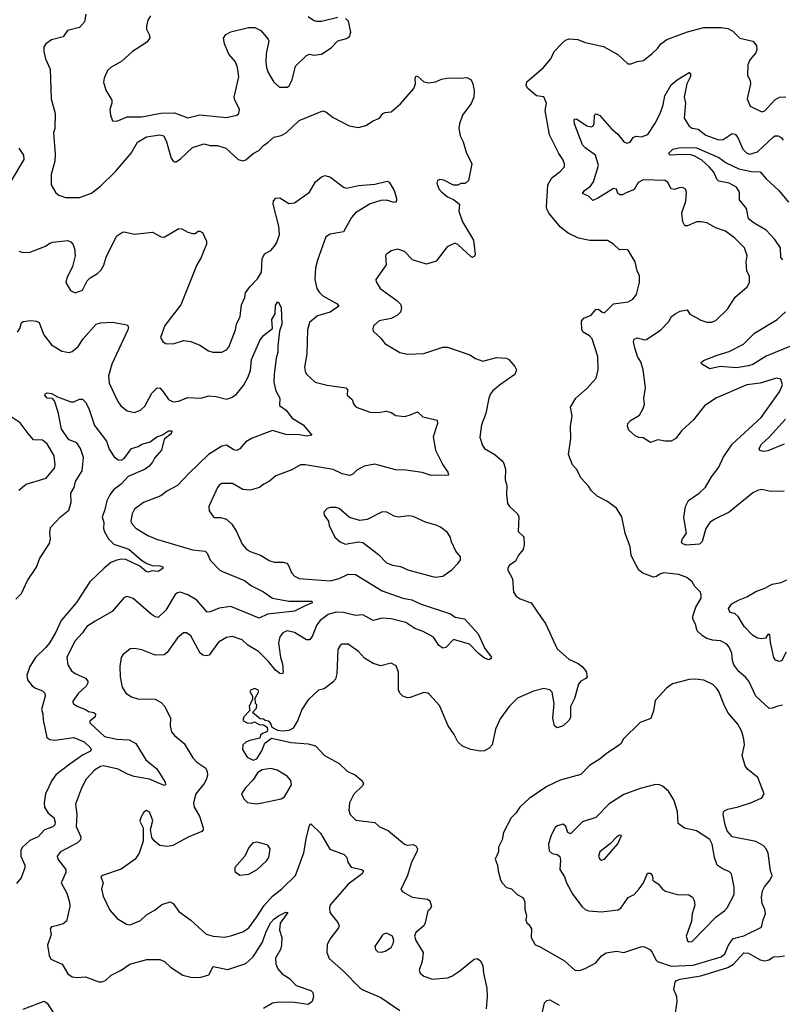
# Model space of a CAD drawing. Extents: x 1690054 to 1842981, y 782881 to 914114.
# Tile 145 of 256: x 1765721 to 1770863, y 809965 to 816609. Entities that reach past the tile are written whole.
import ezdxf

# ---------------------------------------------------------------- set-up
doc = ezdxf.new("R2010")
doc.units = 0

msp = doc.modelspace()

# ---------------------------------------------------------------- linework, layer by layer
at = {"layer": '0CON10XD'}
for points in [[(1766166.7, 816645), (1766158, 816595), (1766125, 816556.7), (1766044, 816536), (1766015, 816493.8), (1765935, 816473.3), (1765896.7, 816445), (1765884.3, 816425), (1765883.1, 816395), (1765894.3, 816344.3), (1765925.8, 816275), (1765932.2, 816075), (1765960, 815975), (1765958.6, 815875), (1765949.2, 815845), (1765960.9, 815700.9), (1765956.7, 815655), (1765931.9, 815565), (1765932, 815495), (1765965, 815440), (1765985, 815424), (1766029.1, 815409.1), (1766125, 815408.9), (1766205, 815437.5), (1766265, 815486), (1766367.1, 815585), (1766471.7, 815708.3), (1766515, 815782.9), (1766575, 815819.2), (1766665, 815831.8), (1766692.5, 815825), (1766711.5, 815785), (1766741.2, 815675), (1766755, 815653.3), (1766765, 815650), (1766775, 815650), (1766805, 815670), (1766885, 815745.7), (1766965, 815771.9), (1767005, 815759.6), (1767055, 815759.5), (1767110.9, 815740.9), (1767195, 815666), (1767225, 815656), (1767245, 815663.8), (1767294.6, 815705.4), (1767333.4, 815726.6), (1767365, 815760.8), (1767395, 815779.2), (1767434.2, 815815.8), (1767485, 815827.5), (1767518, 815845), (1767605, 815928.6), (1767765, 815994), (1767785, 815986.2), (1767835, 815948), (1767942.7, 815892.7), (1768005, 815881.2), (1768055.8, 815894.2), (1768105, 815926.7), (1768147.5, 815945), (1768170, 815975), (1768185, 815982.5), (1768225, 815986.7), (1768288.3, 816041.7), (1768379.2, 816145), (1768389.2, 816175), (1768386.7, 816215), (1768395, 816228.8), (1768406.2, 816225), (1768445, 816188.8), (1768478.3, 816181.7), (1768525, 816188.8), (1768565, 816206.2), (1768615, 816216), (1768695, 816213.8), (1768735, 816218.8), (1768765, 816203.3), (1768776.8, 816176.8), (1768785, 816130), (1768784.2, 816085), (1768766.3, 816043.7), (1768707.1, 815965), (1768685.7, 815905), (1768682.9, 815875), (1768691.9, 815825), (1768711.1, 815785), (1768731.4, 815715), (1768770.8, 815635), (1768746.4, 815523.6), (1768725, 815502.5), (1768695, 815502.5), (1768675, 815492.5), (1768645, 815492.5), (1768580, 815525), (1768555, 815530), (1768537.5, 815522.5), (1768533.8, 815505), (1768546.4, 815466.4), (1768565, 815447.5), (1768605, 815413.3), (1768646.1, 815396.1), (1768687.5, 815365), (1768683, 815317), (1768707.5, 815245), (1768781.2, 815121.2), (1768791.2, 815025), (1768787.7, 815012.3), (1768775, 815003.3), (1768765, 815007.5), (1768675, 815092), (1768655, 815100), (1768604.5, 815075.5), (1768529.8, 814980.2), (1768465, 814960), (1768368.7, 814988.7), (1768315, 815043.8), (1768270.5, 815060.5)], [(1766602, 816635), (1766584, 816605), (1766576, 816565), (1766576.2, 816545), (1766596.2, 816505), (1766598.8, 816485), (1766576.7, 816455), (1766481.2, 816395), (1766410.3, 816329.7), (1766335, 816286.7), (1766313.8, 816265), (1766291.2, 816215), (1766286.4, 816186.4), (1766302.7, 816132.7), (1766342, 816065), (1766342, 816045), (1766328.3, 816001.7), (1766334, 815965), (1766346.7, 815926.7), (1766375, 815923.8)], [(1766375, 815923.8), (1766445, 815954.2), (1766545, 815954.2), (1766671.9, 815978.1), (1766765, 815979.1), (1766855, 815946.9), (1766935, 815966.9), (1767115, 815948.6), (1767185, 815964.2), (1767198, 815975), (1767203.8, 816005), (1767170.8, 816065), (1767167.1, 816085), (1767197.7, 816222.3), (1767190, 816285), (1767175, 816323.3), (1767130.8, 816375), (1767102.9, 816445), (1767096.2, 816485), (1767111.2, 816508.8), (1767145, 816526.2), (1767264.1, 816555.9), (1767307.5, 816555), (1767346.7, 816535), (1767397.3, 816477.3), (1767400, 816465), (1767382.3, 816377.7), (1767380, 816325), (1767385.8, 816285), (1767396.7, 816253.3), (1767435, 816186.7), (1767472.7, 816152.7), (1767525, 816152.5), (1767538.3, 816161.7), (1767557.7, 816202.3), (1767581.2, 816295), (1767655, 816366.7), (1767675, 816376.7), (1767705, 816370), (1767755, 816376.7), (1767821.7, 816418.3), (1767865, 816466.7), (1767925, 816482.5), (1767943.8, 816495), (1767954, 816525), (1767937.7, 816597.7), (1767917.3, 816617.3)], [(1767865, 816623.8), (1767755, 816596.2), (1767725, 816596), (1767703, 816603), (1767665, 816627.8)], [(1770865, 811983.1), (1770826.7, 811975), (1770797.8, 811962.2), (1770775, 811960), (1770684.3, 812044.3), (1770638.1, 812145), (1770615, 812172.9), (1770569.8, 812209.8), (1770537.5, 812255), (1770526.7, 812285), (1770523.1, 812335), (1770505.6, 812375), (1770489.2, 812395), (1770447.7, 812417.7), (1770392.8, 812422.8), (1770355, 812433.3), (1770325, 812451.2), (1770288.4, 812485), (1770277.3, 812527.3), (1770259.2, 812565), (1770259.2, 812585), (1770281.1, 812645), (1770315.7, 812705), (1770317.1, 812725), (1770311.2, 812745), (1770274, 812785), (1770255, 812816.2), (1770220, 812845), (1770165, 812865.8), (1770064.5, 812875.5), (1770036.7, 812866.7), (1770015, 812850.8), (1769995, 812847.5), (1769923.3, 812875), (1769895, 812894), (1769853.1, 812975), (1769844.3, 812995), (1769837.7, 813052.3), (1769804.3, 813144.3), (1769780.8, 813255), (1769745, 813312.5), (1769680.7, 813360.7), (1769615, 813393.8), (1769575, 813431.2), (1769559.1, 813459.1), (1769507.5, 813515), (1769475.4, 813575.4), (1769448.6, 813605), (1769421.4, 813675), (1769437.3, 813782.7), (1769434.3, 813865), (1769446, 813935), (1769436.2, 813995), (1769472, 814055), (1769547.6, 814122.4), (1769609.1, 814190.9), (1769622, 814245), (1769620, 814335), (1769580.8, 814455), (1769564.2, 814475), (1769520.1, 814500.1), (1769510.7, 814515), (1769510, 814575), (1769524.8, 814595.2), (1769575, 814614.6), (1769605, 814654.2), (1769625, 814655.8), (1769648.8, 814635), (1769665, 814631.1), (1769725, 814690.6), (1769825, 814705.8), (1769855, 814723.1), (1769879.2, 814755), (1769899.6, 814835), (1769900.8, 814880.8), (1769884, 814915), (1769872, 814975), (1769825, 815052.5), (1769815, 815057.5), (1769765, 815054.7), (1769725, 815094.7), (1769685, 815117.8), (1769565, 815118), (1769488.8, 815135), (1769418.9, 815168.9), (1769367.6, 815207.6), (1769291.9, 815301.9), (1769277.3, 815325), (1769273.9, 815343.9), (1769281.2, 815495), (1769309.1, 815540.9), (1769365, 815583.3), (1769394, 815615), (1769394.2, 815635), (1769384.3, 815665), (1769355.4, 815705.4), (1769292.8, 815832.8), (1769263.3, 815995), (1769273.3, 816045), (1769255, 816088), (1769205, 816095.8), (1769148, 816145), (1769136, 816165), (1769141.7, 816188.3), (1769251.9, 816285), (1769301.9, 816345), (1769325.7, 816394.3), (1769379.1, 816450.9), (1769400.3, 816469.7), (1769425, 816478.8), (1769485, 816476), (1769535, 816454.2), (1769656.6, 816426.6), (1769755, 816374.2), (1769821.7, 816311.7), (1769845, 816311.2), (1769885, 816326), (1769927.7, 816332.3), (1769985, 816380), (1770022.5, 816415), (1770045, 816446.2), (1770084.1, 816475.9), (1770225, 816527.5), (1770333.3, 816556.7), (1770453.6, 816556.4), (1770495, 816549.5), (1770530.3, 816530.3), (1770576.7, 816485), (1770665, 816464), (1770688.8, 816435), (1770691.2, 816405), (1770683.8, 816385), (1770645, 816336.7), (1770630, 816305), (1770629.4, 816235), (1770647.5, 816195), (1770648.6, 816175), (1770626.7, 816075), (1770647.5, 816025), (1770725, 815986.7), (1770745, 815993.8), (1770812.4, 816067.6), (1770845, 816085.7), (1770887, 816087)], [(1770277.5, 814602.5), (1770315, 814581.2), (1770355, 814568), (1770385, 814567.5), (1770415, 814579.2), (1770494, 814655), (1770545, 814736.7), (1770627.5, 814805), (1770642.5, 814835), (1770642.5, 814875), (1770623.9, 814913.9), (1770620, 814975), (1770626.2, 815015), (1770608.6, 815068.6), (1770543.7, 815133.7), (1770480.9, 815180.9), (1770415, 815204), (1770355, 815237.5), (1770315.8, 815245.8), (1770285, 815244.2), (1770225, 815218.8), (1770205, 815217.5), (1770192, 815245), (1770185.6, 815305.6), (1770212.9, 815385), (1770218, 815445), (1770210, 815465), (1770195, 815473.8), (1770175, 815476), (1770135, 815463.8), (1770115, 815466.7), (1770090.5, 815510.5), (1770072.7, 815522.7), (1769925, 815527.1), (1769890.9, 815509.1), (1769865, 815463.8), (1769809.9, 815440.1), (1769785, 815426.8), (1769767.5, 815427.5), (1769755.3, 815435.3), (1769744.5, 815464.5), (1769725, 815469.5), (1769625, 815406.7), (1769585, 815388.8), (1769557.1, 815417.1), (1769516.2, 815435), (1769528.6, 815455), (1769569.5, 815485), (1769590, 815515), (1769624.6, 815625), (1769603.8, 815693.8), (1769532.9, 815745), (1769515.6, 815765), (1769462.7, 815905), (1769459.7, 815930.3), (1769465, 815938), (1769475, 815938.6), (1769545, 815892.9), (1769575, 815886), (1769585, 815890), (1769594, 815905), (1769596.2, 815965), (1769605, 815973.8), (1769615, 815972), (1769632.1, 815962.1), (1769712.4, 815872.4), (1769755, 815835.8), (1769795, 815784), (1769815, 815774.4), (1769838.3, 815781.7), (1769857, 815813), (1769875, 815822.5), (1769915, 815818.1), (1769955.7, 815835), (1770003.3, 815906.7), (1770038.7, 815975), (1770059.6, 816035), (1770072.1, 816095), (1770115, 816170), (1770155, 816203.8), (1770235, 816252.5), (1770245, 816240), (1770244, 816225), (1770220.6, 816175), (1770200.9, 816085), (1770210.8, 816045), (1770202.7, 815945), (1770235, 815889.3), (1770256.6, 815876.6), (1770295, 815870), (1770348.6, 815828.6), (1770433, 815797), (1770465, 815800), (1770525, 815840), (1770545, 815836.9), (1770563.3, 815813.3), (1770597.3, 815735), (1770625, 815708.2), (1770645, 815701.5), (1770695, 815716.2), (1770805, 815818.5), (1770815.7, 815825.7), (1770835, 815825.6), (1770855, 815814.3), (1770868.8, 815795)], [(1765715, 815741.4), (1765745.8, 815695), (1765749.2, 815665), (1765659.6, 815515)], [(1770867.9, 814987.9), (1770853.1, 815005), (1770850.1, 815070.1), (1770813.4, 815125), (1770755, 815187.6), (1770673.1, 815235), (1770635.7, 815265.7), (1770622.9, 815335), (1770575, 815393.8), (1770575.7, 815445), (1770555, 815479.4), (1770505, 815504.5), (1770435, 815520), (1770422.6, 815532.6), (1770400.6, 815580.6), (1770370, 815615), (1770321.4, 815661.4), (1770269.4, 815689.4), (1770245, 815696.4), (1770185, 815698.5), (1770106.7, 815695), (1770096.2, 815705), (1770125, 815734), (1770173.9, 815746.1), (1770285, 815744.5), (1770435, 815677.8), (1770485, 815642.5), (1770571.3, 815601.3), (1770655, 815583.4), (1770715, 815581.8), (1770753.7, 815533.7), (1770839.4, 815455), (1770905, 815376.5)], [(1765895, 815080.6), (1765925, 815101.4), (1765943.5, 815106.5), (1766045, 815118), (1766065, 815110), (1766078.8, 815095), (1766091.2, 815065), (1766094, 815015), (1766077, 814943), (1766038, 814865), (1766031.2, 814835), (1766062.3, 814782.3), (1766095, 814766.7), (1766145, 814783.8), (1766175, 814847.5), (1766195, 814867.5), (1766245, 814896.2), (1766269.1, 814920.9), (1766288, 814952), (1766304.6, 815005.4), (1766373, 815147), (1766415, 815174.5), (1766425, 815177.1), (1766495, 815160.6), (1766615.5, 815175.5), (1766675, 815144), (1766695, 815140.8), (1766795, 815199.1), (1766815, 815198.2), (1766855, 815175.7), (1766885, 815166.7), (1766903.2, 815166.8), (1766925, 815182.5), (1766935, 815182.5), (1766953, 815173), (1766980.9, 815115), (1766980.5, 815095), (1766960.8, 815045), (1766945.4, 815005), (1766915.5, 814955), (1766808.1, 814685), (1766698.8, 814545), (1766671.2, 814465), (1766685, 814437.5), (1766703.9, 814423.9), (1766755, 814422), (1766825, 814443.8), (1766875, 814438), (1766935, 814413.3), (1766995, 814373.8), (1767023.6, 814366.4), (1767085, 814366.2), (1767115, 814380), (1767131.2, 814398.8), (1767176.7, 814515), (1767181.9, 814555), (1767207.1, 814605), (1767215.6, 814685), (1767238.1, 814735), (1767244.6, 814765.4), (1767272.9, 814805), (1767325, 814859.2), (1767350.6, 814905), (1767356, 814996), (1767371.7, 815028.3), (1767415, 815051.2), (1767439.8, 815080.2), (1767454.5, 815105), (1767471.7, 815158.3), (1767468.2, 815215), (1767430.6, 815365), (1767432.7, 815387.3), (1767447.5, 815405), (1767475, 815406.2), (1767535, 815368.6), (1767575, 815373.1), (1767675, 815443.8), (1767714.6, 815515.4), (1767755, 815548), (1767781.7, 815558.3), (1767817, 815547), (1767905, 815478.8), (1767925, 815472), (1768005, 815490.8), (1768115, 815498.6), (1768199.3, 815519.3), (1768213, 815513), (1768245.8, 815455), (1768261.4, 815405), (1768262, 815388), (1768255, 815376.7), (1768245, 815374.4), (1768195, 815390), (1768155, 815388.5), (1768085, 815365.6), (1767984.2, 815305), (1767959.2, 815275), (1767905, 815176.7), (1767815, 815162), (1767785.9, 815144.1), (1767729.1, 814985), (1767716.2, 814935), (1767711.5, 814855), (1767725.5, 814795), (1767740.1, 814770.1), (1767765, 814745.5), (1767860.7, 814690.7), (1767873.8, 814675), (1767814, 814636), (1767728.7, 814611.3), (1767675, 814566.2), (1767660.5, 814515), (1767656.7, 814355), (1767642.1, 814265), (1767645, 814236.7), (1767655, 814217.5), (1767713.1, 814163.1), (1767795, 814141.9), (1767920, 814125), (1767931.7, 814111.7), (1767928.8, 814075), (1767962, 814045), (1767973, 814013), (1767990, 813995), (1768085, 813960), (1768135, 813958), (1768195, 813966.2), (1768225, 813958.8), (1768257.7, 813937.7), (1768315, 813932), (1768350.5, 813939.5), (1768403, 813963), (1768438.3, 813928.3), (1768536.1, 813906.1), (1768538.8, 813885), (1768510, 813795), (1768524, 813705), (1768574.3, 813604.3), (1768608.8, 813555), (1768612.5, 813535), (1768495.8, 813534.2), (1768435, 813554.2), (1768325, 813569.4), (1768255, 813571.1), (1768115, 813610), (1768043.3, 813595), (1767995, 813570), (1767965, 813540), (1767945, 813532.5), (1767895, 813544.4), (1767834.5, 813574.5), (1767645, 813604.2), (1767615, 813604), (1767555, 813572), (1767448.6, 813531.4), (1767406.2, 813495), (1767367.1, 813475), (1767338.2, 813451.8), (1767275, 813434.6), (1767225, 813438.1), (1767155, 813478.6), (1767085, 813478.6), (1767065, 813467.1), (1767055, 813452.5), (1766996, 813325), (1766998.8, 813295), (1767025, 813256.7), (1767035, 813250), (1767075, 813248.8), (1767115, 813237.5), (1767150.8, 813205), (1767183.1, 813155), (1767220.6, 813070.6), (1767248, 813038), (1767275, 813019.4), (1767345, 812995.5), (1767407.6, 812957.6), (1767438.7, 812948.7), (1767498.3, 812948.3), (1767521.2, 812941.2), (1767531.2, 812931.2), (1767555, 812874), (1767573.7, 812853.7), (1767605, 812838.1), (1767815, 812822.5), (1767875, 812839.1), (1767935, 812866.7), (1767985.9, 812865.9), (1768165, 812755.5), (1768305, 812706.5), (1768365, 812694.7), (1768428.8, 812665), (1768625, 812600.5), (1768658.3, 812578.3), (1768720, 812565), (1768812.5, 812465), (1768858, 812365), (1768903, 812307), (1768896.7, 812295), (1768885, 812290), (1768855, 812300.6), (1768815, 812331.4), (1768755, 812394.4), (1768645, 812425.8), (1768595, 812373.3), (1768575, 812368), (1768546.2, 812385), (1768511.7, 812441.7), (1768441.1, 812481.1), (1768385, 812500.8), (1768325, 812540.4), (1768225, 812567.1), (1768165, 812569.7), (1768105, 812555.4), (1768035, 812593.1), (1767985, 812587.8), (1767905, 812608.9), (1767855, 812611.5), (1767800, 812595), (1767747.8, 812555), (1767724.2, 812525.8), (1767692.2, 812447.8), (1767675, 812424), (1767655, 812424.2), (1767574.5, 812474.5), (1767525, 812484.4), (1767495, 812470.8), (1767474.4, 812445), (1767467.1, 812405), (1767480.3, 812305), (1767493.1, 812263.1), (1767498.6, 812205), (1767494.1, 812195.9), (1767475, 812198.1), (1767445, 812218.9), (1767398.1, 812278.1), (1767331.9, 812345), (1767259.4, 812389.4), (1767221.2, 812425), (1767155, 812445.8), (1767115, 812439.2), (1767062.2, 812407.8), (1766998.7, 812321.3), (1766975, 812315.6), (1766955, 812320.5), (1766937.8, 812335), (1766875, 812451.2), (1766845, 812472), (1766825, 812472), (1766785, 812437.5), (1766715, 812338.8), (1766695, 812322.5), (1766635, 812321.2), (1766545, 812356.2), (1766495, 812366.2), (1766465, 812363.3), (1766415.9, 812324.1), (1766405.9, 812304.1), (1766396, 812245), (1766397.5, 812175), (1766411.2, 812105), (1766436.7, 812065), (1766475, 812040), (1766516.4, 812026.4), (1766635, 812024.2), (1766675, 812002), (1766699.2, 811975), (1766737.5, 811895), (1766736.2, 811845), (1766745, 811802.5), (1766765, 811778.8), (1766830.8, 811725), (1766887.6, 811627.6), (1766915, 811598), (1766975, 811558), (1766984.4, 811534.4), (1766986.8, 811513.2), (1766980, 811485), (1766964.6, 811455.4), (1766909.5, 811385), (1766892.5, 811325), (1766897.1, 811295), (1766932.2, 811235), (1766957.8, 811155), (1766958.1, 811141.9), (1766950, 811130), (1766857.4, 811092.6), (1766753.2, 811036.8), (1766715, 811029.4), (1766666.7, 811036.7), (1766627.1, 811067.1), (1766611.2, 811091.2), (1766603.6, 811143.6), (1766618, 811205), (1766605, 811240), (1766595, 811262.5), (1766575, 811273.3), (1766557.7, 811262.3), (1766536.7, 811225), (1766531.7, 811201.7), (1766553.3, 811155), (1766553.8, 811065), (1766526.7, 810985), (1766498.8, 810945), (1766405, 810876), (1766280, 810835), (1766267.5, 810825), (1766283.3, 810785), (1766272, 810745), (1766284.2, 810695), (1766329.5, 810599.5), (1766377.5, 810545), (1766440, 810505), (1766465, 810500.6), (1766535, 810530), (1766575, 810568.6), (1766635, 810602.9), (1766680.4, 810639.6), (1766735, 810657.5), (1766755.5, 810645.5), (1766795, 810591.4), (1766875, 810532.9), (1766977.3, 810437.3), (1767025, 810425.6), (1767105, 810417.1), (1767150.4, 810429.6), (1767225, 810454.4), (1767265, 810481.9), (1767320.4, 810555), (1767368.4, 810631.6), (1767425.6, 810694.4), (1767487.5, 810745), (1767581.1, 810835), (1767636.2, 810986.2), (1767655, 811092.5), (1767675, 811172.5), (1767685, 811183.3), (1767749.8, 811119.8), (1767811.5, 811011.5), (1767908.8, 810975), (1767925.7, 810955.7), (1767933.2, 810923.2), (1767955, 810890), (1768025, 810875.5), (1768038.2, 810865), (1768030.4, 810845), (1767935.4, 810775), (1767879.9, 810710.1), (1767814.6, 810635.4), (1767809.4, 810615), (1767811.4, 810585), (1767865, 810518), (1767874.2, 810495), (1767869.7, 810480.3), (1767812.9, 810405), (1767794.6, 810365.4), (1767791.4, 810315), (1767806.7, 810275), (1767905, 810189.2), (1768015, 810075.8), (1768033.6, 810063.6), (1768155, 810012), (1768283.4, 809923.4)], [(1765715, 815046), (1765735, 815040), (1765785, 815037.1), (1765895, 815080.6)], [(1768270.5, 815060.5), (1768225, 815050), (1768192.5, 815025), (1768187.5, 815015), (1768192.5, 814955), (1768122.5, 814855), (1768125, 814840), (1768152, 814795), (1768264, 814715), (1768288.7, 814688.7), (1768295.8, 814665), (1768289.2, 814635), (1768268, 814615), (1768225, 814592.2), (1768145, 814576.2), (1768106.1, 814543.9), (1768101.2, 814525), (1768105, 814507.5), (1768155, 814460), (1768183, 814423), (1768285, 814363.8), (1768335, 814352.9), (1768445, 814355.7), (1768575, 814398.6), (1768605, 814398), (1768757.3, 814347.3), (1768795, 814322), (1768844.3, 814304.3), (1768935, 814329.5), (1769004.1, 814324.1), (1769020, 814315), (1769059.2, 814269.2), (1769070, 814245), (1769058.8, 814215), (1768956.6, 814143.4), (1768908.3, 814101.7), (1768896.4, 814083.6), (1768884.4, 814055), (1768865, 813952.5), (1768834.5, 813875.5), (1768822.7, 813792.7), (1768842, 813735), (1768855.8, 813715.8), (1768924.1, 813674.1), (1768973.2, 813633.2), (1768985.8, 813615), (1768995.7, 813575), (1768994.2, 813504.2), (1769006.2, 813465), (1769004.1, 813405.9), (1769011.2, 813345), (1769023.6, 813323.6), (1769077.5, 813275), (1769087.5, 813255), (1769082.5, 813155), (1769119.3, 813119.3), (1769123.3, 813065), (1769116.1, 813033.9), (1769083.9, 812996.1), (1769063.3, 812955), (1769022.5, 812925), (1769012.5, 812905), (1769012.5, 812895), (1769043.8, 812835), (1769050, 812745), (1769068.3, 812718.3), (1769095, 812700), (1769170, 812675), (1769236.2, 812575), (1769266, 812535), (1769344.5, 812364.5), (1769424.6, 812294.6), (1769486.7, 812265), (1769514.4, 812244.4), (1769541.3, 812211.3), (1769548, 812175), (1769537.6, 812162.4), (1769504, 812145), (1769489.2, 812125), (1769461.5, 812028.5), (1769436, 811975), (1769435, 811903.3), (1769425, 811882.5), (1769385, 811843.1), (1769345, 811830.8), (1769327.5, 811845), (1769315.5, 811895), (1769325.5, 811995), (1769312.3, 812072.3), (1769295, 812088), (1769255, 812095.7), (1769185, 812078.6), (1769078.3, 812031.7), (1769022, 811975), (1768959.7, 811890.3), (1768929.2, 811820.8), (1768906.2, 811715), (1768885.8, 811694.2), (1768855, 811675.8), (1768825, 811673.8), (1768762.5, 811685), (1768707.9, 811707.9), (1768675.9, 811735.9), (1768651.2, 811785), (1768609.2, 811845), (1768552.3, 811982.3), (1768485, 812056.2), (1768472.5, 812065), (1768445, 812070), (1768355, 812035.8), (1768335, 812034), (1768305, 812044.2), (1768283.7, 812063.7), (1768275, 812087.5), (1768275.6, 812205.6), (1768259.3, 812249.3), (1768225, 812266.7), (1768155, 812248.6), (1768104.5, 812264.5), (1768045, 812300), (1768005, 812345.7), (1767935, 812394.3), (1767895, 812394.2), (1767880.8, 812385), (1767865, 812360), (1767860, 812195), (1767850.7, 812159.3), (1767832.1, 812137.9), (1767775, 812093.3), (1767735, 812084.3), (1767665, 812018.6), (1767623.6, 811955), (1767596.7, 811883.3), (1767565, 811828), (1767536.8, 811813.2), (1767495, 811807.1), (1767461.9, 811811.9), (1767423, 811833), (1767415, 811860), (1767400, 811875), (1767375, 811880), (1767365, 811890), (1767341.7, 811891.7), (1767290, 811935), (1767317, 811963), (1767320, 811985), (1767310, 811995), (1767308.3, 812031.7), (1767332.5, 812075), (1767330, 812085), (1767306.1, 812096.1), (1767277.5, 812085), (1767272.5, 812075), (1767290, 812045), (1767290, 812025), (1767267.5, 811975), (1767271.7, 811948.3), (1767232.5, 811905), (1767225, 811880), (1767255, 811863.3), (1767285, 811862.5), (1767305, 811870), (1767335, 811852.5), (1767365, 811850), (1767390, 811835), (1767392.5, 811815), (1767386.7, 811803.3), (1767357, 811793), (1767345, 811780), (1767340, 811760), (1767272.5, 811745), (1767245, 811733.8), (1767225, 811716.7), (1767223.8, 811685), (1767255, 811633.3), (1767295, 811613.3), (1767319.3, 811620.7), (1767353.3, 811675), (1767373.3, 811726.7), (1767418.3, 811761.7), (1767550.8, 811730.8), (1767665, 811722.9), (1767715, 811708.6), (1767776.7, 811645), (1767875, 811588.8), (1767928.6, 811538.6), (1767985, 811512), (1768028.8, 811475), (1768040, 811455), (1768035, 811442.5), (1767975, 811383.8), (1767945.8, 811325), (1767939.2, 811275), (1767949.2, 811245), (1767986.8, 811206.8), (1768115, 811192.5), (1768145, 811164.4), (1768206.7, 811135), (1768315, 811046.2), (1768335, 811040), (1768375, 811043.3), (1768395, 811032.5), (1768403.3, 811015), (1768398, 810995), (1768362.9, 810925), (1768335.6, 810835), (1768290.7, 810740.7), (1768303.9, 810723.9), (1768367.9, 810687.9), (1768470, 810675), (1768487.5, 810662.5), (1768496.7, 810625), (1768486.7, 810605), (1768473.3, 810595), (1768455.8, 810514.2), (1768446.2, 810495), (1768391.2, 810448.8), (1768382, 810425), (1768392.5, 810395), (1768441.4, 810315), (1768434.3, 810255), (1768415.7, 810195), (1768421.4, 810175), (1768445.4, 810155.4), (1768505, 810135.4), (1768606.2, 810143.8), (1768635.8, 810155), (1768689.1, 810190.9), (1768785, 810270.8), (1768805, 810274.2), (1768828.3, 810258.3), (1768844.3, 810225), (1768848.6, 810175), (1768870.6, 810075), (1768872.9, 810015), (1768865.5, 809935)], [(1765863.8, 814535), (1765882.7, 814482.7), (1765934.2, 814415), (1766005, 814371.5), (1766055, 814363.1), (1766075, 814370), (1766115, 814404.3), (1766149.4, 814455), (1766235.8, 814555), (1766265, 814563.6), (1766345, 814567.1), (1766445, 814550), (1766455.4, 814535), (1766449.5, 814515), (1766341.4, 814285), (1766319.5, 814205), (1766324.4, 814155), (1766382.3, 814032.3), (1766403.1, 814003.1), (1766445, 813969.2), (1766495, 813957.5), (1766535, 813974), (1766565, 814000), (1766612.4, 814087.6), (1766645, 814122.9), (1766665.5, 814125.5), (1766689.4, 814095), (1766725, 814045.8), (1766755, 814030), (1766792.5, 814035), (1766855, 814060.5), (1766945, 814054.4), (1766995, 814070.5), (1767045, 814066.9), (1767115, 814049.2), (1767149.8, 814060.2), (1767181.1, 814078.9), (1767229.8, 814140.3), (1767259.5, 814195), (1767277.8, 814242.2), (1767283.6, 814315), (1767341.1, 814445), (1767365, 814477.1), (1767426, 814525), (1767421.2, 814585), (1767442.5, 814625), (1767445, 814680), (1767458.3, 814701.7), (1767465, 814702.5), (1767484, 814665), (1767488.9, 814555), (1767472.2, 814507.8), (1767460.6, 814405), (1767461.9, 814365), (1767449.2, 814325), (1767436.9, 814215), (1767433.9, 814163.9), (1767447.5, 814105), (1767475.5, 814055), (1767473.3, 814005), (1767517.1, 813975), (1767555, 813922), (1767633.3, 813875), (1767690, 813805), (1767655, 813798), (1767606.6, 813806.6), (1767515, 813810.7), (1767425, 813836.5), (1767289.2, 813785), (1767245, 813759.2), (1767205, 813713.8), (1767185, 813701.2), (1767165, 813706), (1767115, 813738), (1767085, 813730.6), (1766993.1, 813675), (1766858.2, 813545), (1766785.7, 813465), (1766713.4, 813426.6), (1766673.6, 813396.4), (1766555, 813351.9), (1766494.6, 813305.4), (1766478.1, 813275), (1766470.8, 813225), (1766479.2, 813205), (1766505, 813176.9), (1766585, 813128.1), (1766643.3, 813103.3), (1766885, 813031.2), (1766971.8, 813021.8), (1766985, 813008.8), (1767005, 812960.8), (1767070.8, 812895), (1767088, 812885), (1767236, 812825), (1767285, 812788.6), (1767365, 812748.6), (1767425, 812704.6), (1767535, 812686.2), (1767690, 812685), (1767692.5, 812675), (1767645.3, 812654.7), (1767575, 812617.3), (1767392.9, 812597.1), (1767335, 812570), (1767145, 812648.8), (1767065, 812638.9), (1767005, 812612.6), (1766985, 812610.4), (1766915, 812691.5), (1766855, 812728.5), (1766803.9, 812746.1), (1766785, 812742.5), (1766769.1, 812730.9), (1766706, 812624), (1766655, 812575.6), (1766635, 812580), (1766607.3, 812597.3), (1766485, 812702.5), (1766445, 812717.5), (1766425, 812710), (1766343.4, 812616.6), (1766229.8, 812550.2), (1766174.6, 812515.4), (1766145, 812470.8), (1766093.1, 812415), (1766038.1, 812305), (1766044.3, 812255), (1766069.2, 812215), (1766095, 812196.5), (1766164, 812165), (1766180, 812145), (1766180.6, 812135), (1766167.9, 812112.1), (1766115, 812063.1), (1766076.4, 812005), (1766085, 811991.3), (1766112.7, 811975), (1766165, 811955.3), (1766185, 811941.6), (1766220.8, 811935), (1766232.5, 811925), (1766229.2, 811905), (1766193.8, 811875), (1766193.8, 811865), (1766292.8, 811772.8), (1766375, 811753.6), (1766459.1, 811749.1), (1766505, 811724), (1766570.6, 811615), (1766645.7, 811555), (1766702.5, 811465), (1766703.6, 811446.4), (1766695, 811442), (1766596.2, 811485), (1766492.9, 811502.9), (1766448.7, 811518.7), (1766385, 811552.3), (1766285, 811573.1), (1766265, 811570), (1766225, 811545.5), (1766169.5, 811485), (1766137.1, 811422.9), (1766097.7, 811315), (1766106.7, 811246.7), (1766100.6, 811165), (1766132.5, 811095), (1766130.4, 811075), (1766110.5, 811055), (1765995.5, 810994.5), (1765972.5, 810965), (1765976.9, 810945), (1766032.7, 810875), (1766031.3, 810855), (1766001.5, 810785), (1766038.1, 810715), (1766056.9, 810655), (1766060, 810625), (1766036, 810525), (1766015, 810508), (1765965.9, 810494.1), (1765935, 810487.5), (1765926.2, 810475), (1765933.8, 810435), (1765907.5, 810365), (1765918.6, 810295), (1765929.7, 810269.7), (1766006.2, 810235), (1766045, 810171.2), (1766075, 810150.8), (1766105, 810145.7), (1766165, 810151.4), (1766255, 810115.8), (1766275, 810115.7), (1766300, 810125), (1766337.9, 810162.1), (1766405, 810194.4), (1766463.8, 810236.2), (1766578, 810268), (1766665, 810267.5), (1766697.5, 810255), (1766737.5, 810215), (1766821.9, 810161.9), (1766875, 810147.5), (1766935, 810145.5), (1766996.2, 810165), (1767025, 810219.2), (1767125, 810200), (1767245, 810241.2), (1767294.6, 810285), (1767357.7, 810385), (1767383.6, 810456.3), (1767415, 810516.9), (1767435, 810540.6), (1767465, 810561.9), (1767515, 810586), (1767530, 810585), (1767478.3, 810511.7), (1767472.5, 810465), (1767488, 810415), (1767487.1, 810365), (1767479.4, 810335), (1767445, 810276.7), (1767447.6, 810237.6), (1767461.4, 810205), (1767490.9, 810170.9), (1767539.5, 810139.5), (1767585, 810091.1), (1767685, 810059.4), (1767697.8, 810045), (1767703.1, 810015), (1767692.8, 809985), (1767665, 809964.3), (1767575, 809977.8), (1767465, 809980), (1767425, 809972.1), (1767365, 809937.7)], [(1770875, 813427.1), (1770785, 813425.7), (1770725, 813438.6), (1770695, 813432.9), (1770665, 813416.9), (1770505.3, 813284.7), (1770405, 813237.1), (1770373.7, 813216.3), (1770346.9, 813175), (1770322.4, 813087.6), (1770305, 813070.8), (1770215, 813062.5), (1770188.8, 813075), (1770183.3, 813085), (1770190, 813105), (1770216.7, 813145), (1770200.3, 813250.3), (1770210.6, 813325), (1770231.4, 813365), (1770302.5, 813415), (1770345, 813454.3), (1770385.3, 813524.7), (1770435, 813590), (1770465.6, 813655), (1770524.6, 813745), (1770721.1, 813925), (1770845, 814096.7), (1770863.8, 814145), (1770853.3, 814183.3), (1770825, 814190), (1770715, 814156.7), (1770625, 814144.6), (1770415, 814054.5), (1770337.7, 814002.3), (1770265, 813908.6), (1770184.6, 813835.4), (1770145, 813782), (1770115, 813764), (1770075, 813764.2), (1770025, 813774), (1769975, 813756.7), (1769925, 813786.2), (1769895, 813788.8), (1769871.2, 813801.2), (1769829.5, 813839.5), (1769818.8, 813865), (1769822, 813885), (1769840, 813905), (1769899.5, 813940.5), (1769925, 813986.2), (1769933.5, 814015), (1769929.6, 814055), (1769941.5, 814125), (1769925.5, 814245.5), (1769910, 814300), (1769887.5, 814335), (1769868.6, 814395), (1769860.8, 814435), (1769865, 814452.5), (1769885, 814461.2), (1769935, 814447.5), (1769948.3, 814451.7), (1770045, 814516), (1770097.3, 814572.7), (1770116.7, 814605), (1770140, 814625), (1770175, 814641.2), (1770221.7, 814651.7), (1770240.7, 814620.7), (1770277.5, 814602.5)], [(1770925, 814407.1), (1770755, 814338.4), (1770665, 814283.1), (1770635, 814272.3), (1770555, 814259.4), (1770445, 814268.5), (1770375, 814252), (1770320, 814285), (1770316.7, 814295), (1770331.5, 814308.5), (1770424, 814346), (1770505, 814370), (1770600.9, 814419.2), (1770676.2, 814493.8), (1770829.2, 814585), (1770885, 814638.1)], [(1765705, 814500), (1765722.5, 814525), (1765732.5, 814565), (1765745, 814572), (1765795, 814577.9), (1765835, 814573.4), (1765851.1, 814565), (1765863.8, 814535)], [(1765695, 812698.8), (1765733, 812737), (1765773.1, 812825), (1765834.2, 812915), (1765856, 812975), (1765922, 813075), (1765929.2, 813105), (1765923.3, 813145), (1765928.8, 813181.2), (1765995.8, 813254.2), (1766051.3, 813298.7), (1766068.5, 813351.5), (1766064.7, 813415), (1766088, 813452), (1766097.7, 813492.3), (1766141.8, 813565), (1766150.7, 813655), (1766130.7, 813715), (1766105, 813753.5), (1766055, 813774.7), (1766045.2, 813785.3), (1766003.2, 813845), (1765981.1, 813961.1), (1765956, 814036), (1765941.7, 814051.7), (1765905, 814055.8), (1765890, 814075), (1765892, 814085), (1765905, 814090.8), (1765935.7, 814085.7), (1765975, 814063.3), (1766065, 814030), (1766085, 814030), (1766125, 814047.5), (1766145, 814047.5), (1766165, 814027.5), (1766187.5, 813985), (1766225, 813870), (1766305.7, 813765), (1766325, 813711.2), (1766358.3, 813658.3), (1766385, 813638.1), (1766405, 813636.7), (1766425, 813647.8), (1766475, 813715.3), (1766520.2, 813729.8), (1766545, 813745.3), (1766600.8, 813759.2), (1766645, 813794.5), (1766683, 813807), (1766725, 813833.8), (1766747.5, 813835), (1766743.3, 813815), (1766695, 813777.5), (1766676.1, 813703.9), (1766629.3, 813650.7), (1766616.4, 813623.6), (1766593.3, 813595), (1766566, 813575), (1766452.8, 813527.2), (1766405.6, 813475), (1766353.8, 813436.2), (1766327.6, 813402.4), (1766308, 813362), (1766293.4, 813295), (1766278, 813255), (1766288.8, 813215), (1766286.8, 813175), (1766292.6, 813152.6), (1766319.4, 813105), (1766355, 813070.5), (1766457.5, 813035), (1766541.7, 812961.7), (1766578.3, 812938.3), (1766615, 812926.2), (1766665, 812923.3), (1766685.9, 812915.9), (1766686.7, 812905), (1766655, 812886.2), (1766615, 812890), (1766585, 812882), (1766573.3, 812885), (1766531.1, 812921.1), (1766435.9, 812965.9), (1766407.9, 812967.9), (1766375, 812960.9), (1766334.8, 812945.3), (1766291.5, 812908.5), (1766194.2, 812815), (1766159.1, 812765), (1766103.4, 812676.6), (1766000.2, 812555), (1765965, 812475.6), (1765923.2, 812406.8), (1765897.4, 812372.6), (1765826.9, 812305), (1765788.6, 812245), (1765770, 812185), (1765774.2, 812155), (1765804.6, 812114.6), (1765827.5, 812097.5), (1765875, 812080), (1765890, 812065), (1765892.5, 812045), (1765867.5, 811955), (1765877.5, 811925), (1765878.1, 811885), (1765904.3, 811765), (1765925, 811752.7), (1765956.7, 811746.7), (1766085, 811766.3), (1766154.5, 811735), (1766198.8, 811695), (1766202.7, 811685), (1766197.2, 811672.8), (1766143.2, 811646.8), (1766058.2, 811585), (1765965, 811512.9), (1765936.5, 811475), (1765893.8, 811385), (1765885.4, 811325.4), (1765888.9, 811295), (1765912.5, 811255), (1765950, 811225), (1765959.4, 811195), (1765957.5, 811175), (1765945, 811162.2), (1765888.7, 811141.3), (1765845.7, 811094.3), (1765789.9, 811070.1), (1765740, 811025), (1765728.9, 811005), (1765728.5, 810965), (1765755.6, 810905), (1765755.6, 810885), (1765730.9, 810819.1), (1765699.3, 810780.7)], [(1765715, 813434), (1765765, 813474.2), (1765900, 813515), (1765955, 813582.5), (1765959.4, 813605), (1765954, 813665), (1765905, 813746), (1765875, 813771.1), (1765813.8, 813773.8), (1765777.3, 813817.3), (1765725, 813888.6), (1765532.9, 814015)], [(1770875, 813743.5), (1770765, 813700), (1770735.6, 813695.6), (1770712.3, 813702.3), (1770707.5, 813715), (1770722.9, 813745), (1770775, 813791.5), (1770885, 813912.9)], [(1768525, 812848), (1768575, 812853.8), (1768633.9, 812896.1), (1768677.7, 812942.3), (1768692.5, 812965), (1768692.5, 812985), (1768661.7, 813021.7), (1768633.3, 813085), (1768625.9, 813115.9), (1768605, 813147.5), (1768557.5, 813185), (1768529.1, 813199.1), (1768457.7, 813217.7), (1768375, 813256.2), (1768345, 813260), (1768272.7, 813252.7), (1768245, 813258), (1768195.8, 813285.8), (1768165, 813288.8), (1768065, 813237.1), (1768015, 813229.2), (1767945, 813250), (1767875, 813311.2), (1767855, 813316.2), (1767815, 813316.2), (1767795, 813310), (1767772.5, 813285), (1767773.3, 813265), (1767802.5, 813225), (1767807.5, 813195), (1767845, 813117.5), (1767882.5, 813085), (1767915, 813070), (1768005, 813086.2), (1768035, 813082), (1768140.3, 813000.3), (1768195, 812942.9), (1768235, 812928.1), (1768289.7, 812919.7), (1768337.6, 812897.6), (1768495, 812854.3), (1768525, 812848)], [(1770888.8, 812341.2), (1770861.2, 812285), (1770845, 812278), (1770817.7, 812287.7), (1770805.9, 812305.9), (1770783.3, 812406.7), (1770779.3, 812459.3), (1770765, 812460), (1770750, 812435), (1770725, 812430), (1770695, 812436.2), (1770663.3, 812455), (1770606.5, 812515), (1770565, 812581.4), (1770545, 812600.8), (1770510.6, 812610.6), (1770500.8, 812635), (1770523.1, 812666.9), (1770567.8, 812692.2), (1770625, 812713.6), (1770685, 812749.6), (1770745, 812771.9), (1770795, 812798.9), (1770855, 812811.8), (1770895, 812829.5)], [(1769495, 810192.5), (1769533.9, 810206.1), (1769605, 810245.6), (1769645, 810292.5), (1769675, 810312.9), (1769745, 810323.1), (1769795, 810314.4), (1769915.9, 810354.1), (1769935, 810354), (1769970.8, 810335), (1769986.1, 810316.1), (1770010, 810265), (1770022.5, 810255), (1770115, 810221.4), (1770261.3, 810228.7), (1770452.2, 810285), (1770475.6, 810305), (1770500, 810365), (1770531.2, 810408.8), (1770605, 810426.7), (1770722.9, 810485), (1770733.3, 810535), (1770750, 810575), (1770746.5, 810605), (1770728.2, 810645), (1770722.7, 810685), (1770729.8, 810730.2), (1770742.2, 810757.8), (1770782.2, 810805), (1770794.3, 810835), (1770784.2, 810865), (1770767.3, 810985), (1770754.4, 811015), (1770735, 811035.6), (1770685, 811064.6), (1770524.3, 811095), (1770490.7, 811135), (1770478.7, 811175), (1770464.4, 811245.6), (1770467, 811263), (1770475, 811272), (1770495, 811282.5), (1770565, 811297.1), (1770655, 811327.1), (1770725, 811358.8), (1770741.2, 811385), (1770697.5, 811495), (1770630.3, 811550.3), (1770613.4, 811573.4), (1770593.3, 811645), (1770607.5, 811715), (1770604.5, 811755), (1770590.4, 811805), (1770564.5, 811855), (1770496.7, 811935), (1770469.5, 811990.5), (1770435, 812076.7), (1770419.3, 812099.3), (1770395, 812124), (1770335, 812152), (1770275, 812160), (1770235, 812157.1), (1770123.2, 812126.8), (1770082.3, 812097.7), (1770006.7, 812015), (1769995.7, 811944.3), (1769975.9, 811894.1), (1769905, 811866.2), (1769790, 811755), (1769776, 811725), (1769765, 811716), (1769675, 811656), (1769635, 811622), (1769562.7, 811577.3), (1769505, 811516.2), (1769365, 811476.9), (1769276.3, 811433.7), (1769155.6, 811354.4), (1769093.3, 811295), (1769066.2, 811255), (1769035.9, 811224.1), (1768983.8, 811125), (1768973.8, 811075), (1768950, 811025), (1768950, 810995), (1768927.5, 810945), (1768942.5, 810905), (1768946.7, 810865), (1768963.8, 810805), (1768973.3, 810785), (1769004.2, 810754.2), (1769036.7, 810745), (1769075, 810706.7), (1769108.3, 810688.3), (1769120, 810675), (1769126.7, 810655), (1769126.2, 810605), (1769138.8, 810565), (1769133.6, 810533.6), (1769140, 810515), (1769155, 810502.5), (1769171.2, 810475), (1769170, 810415), (1769196.1, 810366.1), (1769225, 810356), (1769395, 810257.8), (1769465, 810195.5), (1769495, 810192.5)], [(1767315, 811318), (1767355, 811324), (1767485, 811350.6), (1767507.5, 811365), (1767554.3, 811445), (1767548.1, 811475), (1767525, 811503.8), (1767457.5, 811545), (1767415, 811556.2), (1767355, 811547.5), (1767325, 811527.5), (1767295, 811480), (1767243.8, 811425), (1767216.7, 811385), (1767231.2, 811351.2), (1767256.1, 811326.1), (1767315, 811318)], [(1770236.4, 810386.4), (1770255, 810390), (1770417.1, 810555), (1770474.3, 810595), (1770492.5, 810615), (1770538.6, 810705), (1770539.2, 810755), (1770521.2, 810845), (1770505, 810861.2), (1770465, 810876.2), (1770424.2, 810905), (1770405.6, 810955), (1770391.5, 811045), (1770375, 811078.1), (1770285.6, 811135.6), (1770204.3, 811154.3), (1770161.2, 811185), (1770157.5, 811265), (1770132, 811345), (1770095, 811403.3), (1770055, 811436.2), (1770035, 811446.2), (1770008.3, 811448.3), (1769905, 811422), (1769795, 811380.8), (1769695, 811316.9), (1769605.4, 811224.6), (1769515, 811195.5), (1769435, 811116.2), (1769416.7, 811125), (1769404, 811164), (1769385, 811180), (1769345, 811170), (1769331.7, 811158.3), (1769303.6, 811106.4), (1769287.8, 811045), (1769291.3, 811001.3), (1769311.7, 810981.7), (1769345.8, 810975.8), (1769363.1, 810963.1), (1769367.2, 810935), (1769362.6, 810875), (1769394.5, 810825), (1769408.2, 810785), (1769451.4, 810705), (1769513, 810623), (1769534.2, 810604.2), (1769555.9, 810595.9), (1769645, 810590), (1769757.6, 810602.4), (1769775.6, 810614.4), (1769823.8, 810685), (1769863.4, 810706.6), (1769898.1, 810745), (1769927.5, 810785), (1769955, 810850), (1769975, 810850), (1769985.8, 810835), (1769990, 810815), (1769988.8, 810805), (1769996.2, 810795), (1770027.3, 810777.3), (1770055, 810743.1), (1770075, 810729.1), (1770155, 810706.7), (1770233, 810703), (1770257.6, 810687.6), (1770269.2, 810665), (1770272.5, 810635), (1770254.5, 810575.5), (1770251.4, 810525), (1770216, 810425), (1770225, 810392.5), (1770236.4, 810386.4)], [(1769645, 810938), (1769665, 810944), (1769755, 811048.8), (1769780, 811105), (1769765, 811106.2), (1769745, 811093.3), (1769705, 811050), (1769633.8, 810995), (1769624, 810965), (1769632, 810945), (1769645, 810938)], [(1767205, 810837.5), (1767265, 810843.3), (1767322.5, 810875), (1767385, 810932.5), (1767400, 810955), (1767410, 811015), (1767395, 811040), (1767325, 811058.8), (1767292.5, 811055), (1767265.9, 811024.1), (1767240, 810965), (1767171.7, 810888.3), (1767171.2, 810861.2), (1767205, 810837.5)], [(1768162.3, 810317.7), (1768185, 810324.2), (1768225, 810348.8), (1768240, 810375), (1768243.8, 810395), (1768233.8, 810425), (1768195, 810444), (1768175, 810438.8), (1768165, 810428.8), (1768115.7, 810355), (1768120, 810335), (1768135, 810320), (1768162.3, 810317.7)], [(1770138.3, 809875), (1770153.4, 809985), (1770153.2, 810015), (1770132.8, 810065), (1770141.4, 810115), (1770150, 810125), (1770175, 810135.3), (1770315, 810157.9), (1770495, 810213.9), (1770533.2, 810236.8), (1770605, 810313.1), (1770635, 810310.5), (1770715, 810265.6), (1770745, 810258.6), (1770773.3, 810265), (1770803.8, 810286.2), (1770847.6, 810287.6), (1770878.6, 810291.4)], [(1765745, 809932.5), (1765885, 809986.4), (1765905, 809971.9), (1765962.5, 809885)], [(1769246.2, 809913.8), (1769260.8, 809975), (1769275, 809991.2), (1769295, 809996.2), (1769358.8, 809958.8)]]:
    msp.add_lwpolyline(points, dxfattribs=at)

doc.saveas('drawing.dxf')
